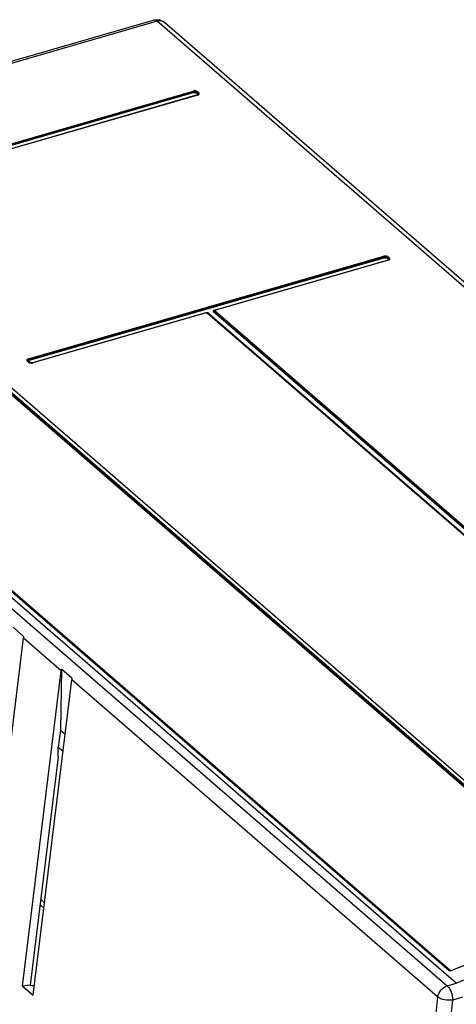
# Model space of a CAD drawing. Header units: inches. Extents: x 0 to 117, y 0 to 83.
# Tile 47 of 57: x 100.52 to 103.63, y 24.04 to 31.05. Entities that reach past the tile are written whole.
import ezdxf

# ---------------------------------------------------------------- set-up
doc = ezdxf.new("R2010")
doc.units = ezdxf.units.IN
doc.header["$LTSCALE"] = 6.431102
doc.header["$MEASUREMENT"] = 0
doc.layers.get('0').update_dxf_attribs({"linetype": 'CONTINUOUS'})

msp = doc.modelspace()

# ---------------------------------------------------------------- linework, layer by layer
at = {"color": 7, "linetype": 'CONTINUOUS'}
for p, q in [((101.4756, 31.0502), (98.4383, 30.1735)), ((101.4974, 31.0428), (98.459, 30.1656)), ((107.9624, 25.4439), (101.4974, 31.0428)), ((108.0139, 25.4352), (101.5489, 31.0341)), ((99.2216, 29.8143), (101.7549, 30.5456)), ((101.7579, 30.5403), (99.2246, 29.809)), ((101.761, 30.5351), (99.2277, 29.8038)), ((101.7849, 30.5184), (99.2516, 29.7871)), ((101.7871, 30.5177), (99.2538, 29.7864)), ((101.7843, 30.5241), (101.7735, 30.5335)), ((101.7896, 30.5282), (101.7788, 30.5376)), ((101.7841, 30.5417), (101.7949, 30.5323)), ((101.7891, 30.5255), (101.7878, 30.5259)), ((101.7899, 30.5208), (101.7899, 30.5208)), ((101.7966, 30.5305), (101.7949, 30.5323)), ((97.0981, 29.7728), (103.5631, 24.1739)), ((103.6283, 24.1928), (97.1633, 29.7916)), ((98.9936, 29.7026), (104.924, 24.5668)), ((100.5798, 28.638), (103.1131, 29.3693)), ((103.1162, 29.3641), (100.5829, 28.6328)), ((103.1193, 29.3588), (100.586, 28.6275)), ((103.1432, 29.3421), (101.9098, 28.9861)), ((103.1454, 29.3414), (101.912, 28.9853)), ((103.1426, 29.3478), (103.1317, 29.3572)), ((103.1479, 29.3519), (103.1371, 29.3613)), ((103.1424, 29.3654), (103.1532, 29.356)), ((103.1474, 29.3492), (103.146, 29.3496)), ((103.1482, 29.3445), (103.1482, 29.3446)), ((103.1548, 29.3542), (103.1532, 29.356)), ((101.8433, 28.9669), (100.6099, 28.6108)), ((101.8455, 28.9661), (100.6121, 28.6101)), ((101.8468, 28.9664), (101.8461, 28.9657)), ((106.318, 25.099), (101.8539, 28.965)), ((106.3231, 25.0981), (101.859, 28.9641)), ((101.8645, 28.9629), (106.3286, 25.0969)), ((106.3631, 25.1069), (101.8991, 28.9729)), ((101.8996, 28.9762), (101.9013, 28.9757)), ((101.9041, 28.9829), (101.9041, 28.9829)), ((106.3685, 25.111), (101.9044, 28.977)), ((101.9058, 28.9855), (101.9096, 28.9866)), ((101.9097, 28.9811), (106.3738, 25.1151)), ((100.5828, 28.614), (100.572, 28.6234)), ((100.588, 28.6131), (100.5772, 28.6225)), ((100.5827, 28.6213), (100.5935, 28.6119)), ((100.5886, 28.6127), (100.588, 28.6131)), ((100.5908, 28.6116), (100.5886, 28.6127)), ((100.5942, 28.6105), (100.5908, 28.6116)), ((100.6059, 28.6103), (100.6028, 28.6098)), ((100.6059, 28.6103), (100.6097, 28.6114)), ((100.3033, 28.5173), (104.7919, 24.63)), ((100.3097, 28.5218), (104.7983, 24.6346)), ((104.8011, 24.6367), (100.3125, 28.5239)), ((99.0884, 28.1705), (103.577, 24.2833)), ((103.5797, 24.283), (99.0911, 28.1703)), ((103.5862, 24.282), (99.0976, 28.1692)), ((100.5457, 26.6623), (100.4704, 26.7275)), ((100.2703, 24.4052), (100.544, 26.6508)), ((100.8127, 26.4181), (100.544, 26.6508)), ((100.539, 24.1725), (100.8127, 26.4181)), ((100.8148, 26.4292), (100.8078, 25.9944)), ((100.8901, 26.364), (100.8148, 26.4292)), ((100.6147, 24.1068), (100.8885, 26.3525)), ((103.4954, 24.0948), (100.8885, 26.3525)), ((100.8078, 25.9944), (100.7928, 25.8745)), ((100.8078, 25.9944), (100.8413, 25.9654)), ((100.7915, 25.8042), (100.7928, 25.8744)), ((100.7928, 25.8744), (100.8266, 25.8451)), ((100.7915, 25.8041), (100.5936, 24.1781)), ((100.6678, 24.7879), (100.6949, 24.7644)), ((100.6903, 24.7265), (100.6632, 24.7499)), ((103.5631, 24.1739), (103.6283, 24.1928)), ((100.5936, 24.1781), (100.539, 24.1725)), ((100.539, 24.1725), (100.6147, 24.1068)), ((103.4954, 24.0948), (103.2254, 21.6666)), ((103.3333, 21.6533), (103.6025, 24.0728)), ((103.6724, 24.093), (103.6025, 24.0728))]:
    msp.add_line(p, q, dxfattribs=at)
for points in [[(101.7577, 30.5411), (101.7574, 30.5418), (101.7571, 30.5425), (101.7567, 30.5431), (101.7564, 30.5437), (101.756, 30.5443), (101.7556, 30.5448), (101.7553, 30.5452), (101.7549, 30.5456)], [(101.761, 30.5351), (101.7605, 30.5357), (101.76, 30.5362), (101.7596, 30.5368), (101.7592, 30.5374), (101.759, 30.5379), (101.7587, 30.5385), (101.7584, 30.5391), (101.7582, 30.5397), (101.7577, 30.5411)], [(101.7783, 30.5369), (101.7778, 30.5363), (101.7773, 30.5357), (101.7767, 30.5352), (101.7761, 30.5348), (101.7755, 30.5343), (101.7748, 30.534), (101.7741, 30.5337), (101.7735, 30.5335)], [(101.7841, 30.5417), (101.7834, 30.5414), (101.7828, 30.5411), (101.7821, 30.5408), (101.7815, 30.5404), (101.7809, 30.5399), (101.7803, 30.5394), (101.7797, 30.5388), (101.7792, 30.5382), (101.7783, 30.5369)], [(101.7843, 30.5241), (101.7852, 30.5244), (101.7861, 30.5248), (101.7868, 30.5253), (101.7874, 30.5257), (101.7879, 30.5261), (101.7883, 30.5266), (101.7888, 30.5271), (101.7892, 30.5276), (101.7896, 30.5282)], [(101.7899, 30.5208), (101.7897, 30.5206), (101.7894, 30.5204), (101.789, 30.5202), (101.7886, 30.5199), (101.788, 30.5196), (101.7874, 30.5193), (101.7866, 30.519), (101.7858, 30.5187), (101.7849, 30.5184)], [(101.7871, 30.5177), (101.7867, 30.518), (101.7863, 30.5182), (101.7859, 30.5184), (101.7856, 30.5184), (101.7852, 30.5185), (101.7849, 30.5184)], [(101.7896, 30.5282), (101.7901, 30.5288), (101.7906, 30.5294), (101.7911, 30.53), (101.7917, 30.5305), (101.7923, 30.531), (101.7929, 30.5314), (101.7936, 30.5318), (101.7943, 30.532), (101.7949, 30.5323)], [(103.116, 29.3648), (103.1157, 29.3655), (103.1154, 29.3662), (103.115, 29.3668), (103.1147, 29.3674), (103.1143, 29.368), (103.1139, 29.3685), (103.1135, 29.3689), (103.1131, 29.3693)], [(103.1193, 29.3588), (103.1187, 29.3594), (103.1183, 29.3599), (103.1178, 29.3606), (103.1175, 29.3611), (103.1172, 29.3616), (103.117, 29.3622), (103.1167, 29.3628), (103.1164, 29.3634), (103.116, 29.3648)], [(103.1366, 29.3606), (103.1361, 29.36), (103.1356, 29.3595), (103.135, 29.3589), (103.1344, 29.3585), (103.1337, 29.358), (103.1331, 29.3577), (103.1324, 29.3574), (103.1317, 29.3572)], [(103.1424, 29.3654), (103.1417, 29.3651), (103.141, 29.3648), (103.1404, 29.3645), (103.1397, 29.3641), (103.1391, 29.3636), (103.1385, 29.3631), (103.138, 29.3625), (103.1375, 29.3619), (103.1366, 29.3606)], [(103.1426, 29.3478), (103.1435, 29.3481), (103.1443, 29.3485), (103.145, 29.349), (103.1456, 29.3494), (103.1461, 29.3498), (103.1466, 29.3503), (103.1471, 29.3508), (103.1475, 29.3513), (103.1479, 29.3519)], [(103.1482, 29.3445), (103.148, 29.3444), (103.1477, 29.3441), (103.1473, 29.3439), (103.1468, 29.3436), (103.1463, 29.3433), (103.1456, 29.343), (103.1449, 29.3427), (103.1441, 29.3424), (103.1432, 29.3421)], [(103.1454, 29.3414), (103.145, 29.3417), (103.1446, 29.3419), (103.1442, 29.3421), (103.1438, 29.3421), (103.1435, 29.3422), (103.1432, 29.3421)], [(103.1479, 29.3519), (103.1483, 29.3525), (103.1488, 29.3531), (103.1494, 29.3537), (103.1499, 29.3542), (103.1506, 29.3547), (103.1512, 29.3551), (103.1519, 29.3555), (103.1525, 29.3558), (103.1532, 29.356)], [(101.8455, 28.9661), (101.8451, 28.9664), (101.8447, 28.9667), (101.8443, 28.9668), (101.844, 28.9669), (101.8436, 28.9669), (101.8433, 28.9669)], [(101.8455, 28.9661), (101.8465, 28.9663), (101.8475, 28.9665), (101.8485, 28.9665), (101.8495, 28.9665), (101.8505, 28.9664), (101.8515, 28.9662), (101.8523, 28.9659), (101.8531, 28.9655), (101.8539, 28.965)], [(101.859, 28.9641), (101.8588, 28.9643), (101.8583, 28.9647), (101.8577, 28.9649), (101.8572, 28.9651), (101.8565, 28.9652), (101.8559, 28.9653), (101.8552, 28.9652), (101.8546, 28.9652), (101.8539, 28.965)], [(101.9039, 28.9764), (101.9034, 28.9758), (101.9029, 28.9752), (101.9023, 28.9747), (101.9017, 28.9742), (101.9011, 28.9738), (101.9004, 28.9734), (101.8997, 28.9731), (101.8991, 28.9729)], [(101.9097, 28.9811), (101.909, 28.9809), (101.9084, 28.9806), (101.9077, 28.9802), (101.9071, 28.9798), (101.9065, 28.9794), (101.9059, 28.9788), (101.9053, 28.9783), (101.9048, 28.9777), (101.9039, 28.9764)], [(101.9058, 28.9855), (101.9062, 28.9852), (101.9066, 28.985), (101.9069, 28.9849)], [(101.9097, 28.9811), (101.9093, 28.9816), (101.909, 28.9821), (101.9089, 28.9826), (101.909, 28.9831), (101.9092, 28.9836), (101.9096, 28.9841), (101.9102, 28.9845), (101.911, 28.9849), (101.912, 28.9853)], [(101.9098, 28.9861), (101.9101, 28.9861), (101.9104, 28.9861), (101.9108, 28.986), (101.9112, 28.9859), (101.9116, 28.9856), (101.912, 28.9853)], [(100.5772, 28.6225), (100.5769, 28.6227), (100.5764, 28.623), (100.5758, 28.6233), (100.5753, 28.6235), (100.5747, 28.6236), (100.574, 28.6236), (100.5734, 28.6236), (100.5727, 28.6235), (100.572, 28.6234)], [(100.5827, 28.6213), (100.5817, 28.6211), (100.5809, 28.621), (100.5802, 28.6211), (100.5796, 28.6212), (100.5791, 28.6213), (100.5786, 28.6215), (100.5782, 28.6217), (100.5777, 28.622), (100.5775, 28.6222)], [(100.5798, 28.638), (100.5802, 28.6376), (100.5806, 28.6372), (100.581, 28.6367), (100.5814, 28.6361), (100.5817, 28.6355), (100.5821, 28.6349), (100.5824, 28.6342), (100.5827, 28.6335)], [(100.5827, 28.6335), (100.5832, 28.632), (100.5835, 28.6313), (100.5838, 28.6306), (100.5841, 28.63), (100.5845, 28.6294), (100.5848, 28.6288), (100.5852, 28.6283), (100.5856, 28.6279), (100.586, 28.6275)], [(100.5828, 28.614), (100.5835, 28.6141), (100.5842, 28.6142), (100.5848, 28.6143), (100.5855, 28.6142), (100.5861, 28.6141), (100.5867, 28.6139), (100.5872, 28.6137), (100.5877, 28.6133), (100.588, 28.6131)], [(100.5899, 28.6119), (100.5902, 28.6118), (100.5908, 28.6117), (100.5915, 28.6117), (100.5921, 28.6117), (100.5928, 28.6118), (100.5935, 28.6119)], [(100.6099, 28.6108), (100.6102, 28.6109), (100.6105, 28.6109), (100.6109, 28.6108), (100.6113, 28.6106), (100.6117, 28.6104), (100.6121, 28.6101)], [(103.5795, 24.2832), (103.5794, 24.2833), (103.5791, 24.2834), (103.5788, 24.2835), (103.5784, 24.2835), (103.5781, 24.2835), (103.5777, 24.2835), (103.5774, 24.2834), (103.577, 24.2833)], [(103.5938, 24.2827), (103.5934, 24.2825), (103.5916, 24.2819), (103.5895, 24.2815), (103.5875, 24.2813), (103.5856, 24.2813), (103.5837, 24.2815), (103.5822, 24.2818), (103.5809, 24.2823), (103.58, 24.2828), (103.5797, 24.283)], [(103.5862, 24.282), (103.5854, 24.2817), (103.5846, 24.2815), (103.5841, 24.2814)], [(103.5938, 24.2827), (103.5938, 24.2827), (103.594, 24.2827), (103.5941, 24.2827), (103.5943, 24.2826), (103.5945, 24.2825), (103.5947, 24.2824)]]:
    msp.add_lwpolyline(points, dxfattribs=at)
for centre, radius, start, end in [((101.4974, 30.9746), 0.0787, 66.99386, 80.02607), ((101.497, 30.9739), 0.0796, 49.1397, 66.91231), ((100.6004, 28.6354), 0.0257, 256.11033, 260.84001), ((100.6031, 28.6411), 0.0323, 282.6218, 286.05651), ((103.5859, 24.2863), 0.00609, 316.36627, 325.2926), ((101.1583, 33.737), 9.5753, 266.61721, 266.79671)]:
    msp.add_arc(centre, radius, start, end, dxfattribs=at)
for centre in [(100.5722, 26.6959), (100.9167, 26.3976)]:
    msp.add_ellipse(centre, major_axis=(0.0236, 0.0832), ratio=0.213614, start_param=-4.237612, end_param=-4.080521, dxfattribs=at)
for points in [[(101.4756, 31.0502), (101.4869, 31.0535), (101.4994, 31.0542), (101.511, 31.0521)], [(101.761, 30.5351), (101.765, 30.5363), (101.7703, 30.5362), (101.7735, 30.5335)], [(101.7788, 30.5376), (101.7747, 30.5411), (101.766, 30.5437), (101.7626, 30.5394)], [(103.1193, 29.3588), (103.1233, 29.36), (103.1286, 29.3599), (103.1317, 29.3572)], [(103.1371, 29.3613), (103.1329, 29.3648), (103.1243, 29.3674), (103.1209, 29.3631)], [(101.859, 28.9641), (101.8564, 28.9664), (101.8524, 28.9686), (101.849, 28.9676)], [(101.8645, 28.9629), (101.8608, 28.9662), (101.8554, 28.9683), (101.8504, 28.9679)], [(100.5828, 28.614), (100.5877, 28.6098), (100.5949, 28.6086), (100.6013, 28.6086)], [(100.6099, 28.6108), (100.6055, 28.6095), (100.6008, 28.6093), (100.5963, 28.6101)], [(100.8127, 26.4181), (100.8131, 26.4219), (100.8139, 26.4256), (100.8148, 26.4292)], [(103.577, 24.2833), (103.5804, 24.2804), (103.5873, 24.2789), (103.5903, 24.2821)], [(103.4954, 24.0948), (103.4996, 24.1292), (103.5297, 24.1643), (103.5631, 24.1739)]]:
    msp.add_open_spline(points, degree=3, dxfattribs=at)
for points, knots in [([(101.4974, 31.0428), (101.4956, 31.0443), (101.4895, 31.0491), (101.4808, 31.0517), (101.4756, 31.0502)], [0, 0, 0, 0, 0.303383, 1, 1, 1, 1]), ([(101.5489, 31.0341), (101.5392, 31.0426), (101.5196, 31.0476), (101.5021, 31.0441), (101.4974, 31.0428)], [0, 0, 0, 0, 0.724718, 1, 1, 1, 1]), ([(101.7841, 30.5417), (101.7825, 30.543), (101.7734, 30.5477), (101.7625, 30.5478), (101.7549, 30.5456)], [0, 0, 0, 0, 0.210595, 1, 1, 1, 1]), ([(101.7843, 30.5241), (101.7852, 30.5233), (101.7854, 30.5197), (101.7825, 30.5183), (101.781, 30.5179)], [0, 0, 0, 0, 0.418802, 1, 1, 1, 1]), ([(101.7871, 30.5177), (101.7906, 30.5187), (101.7973, 30.5208), (101.798, 30.5285), (101.7966, 30.5305)], [0, 0, 0, 0, 0.599636, 1, 1, 1, 1]), ([(101.7904, 30.5207), (101.7913, 30.5213), (101.7937, 30.5237), (101.7904, 30.5252), (101.7891, 30.5255)], [0, 0, 0, 0, 0.453472, 1, 1, 1, 1]), ([(103.1424, 29.3654), (103.1408, 29.3667), (103.1317, 29.3714), (103.1207, 29.3715), (103.1131, 29.3693)], [0, 0, 0, 0, 0.210595, 1, 1, 1, 1]), ([(103.1426, 29.3478), (103.1434, 29.347), (103.1437, 29.3434), (103.1408, 29.342), (103.1392, 29.3416)], [0, 0, 0, 0, 0.418802, 1, 1, 1, 1]), ([(103.1454, 29.3414), (103.1489, 29.3424), (103.1556, 29.3445), (103.1562, 29.3522), (103.1548, 29.3542)], [0, 0, 0, 0, 0.599636, 1, 1, 1, 1]), ([(103.1487, 29.3444), (103.1495, 29.345), (103.1519, 29.3474), (103.1486, 29.3489), (103.1474, 29.3492)], [0, 0, 0, 0, 0.453472, 1, 1, 1, 1]), ([(101.849, 28.9676), (101.8486, 28.9675), (101.8478, 28.9672), (101.8471, 28.9667), (101.8468, 28.9664)], [0, 0, 0, 0, 0.486722, 1, 1, 1, 1]), ([(101.9058, 28.9855), (101.9027, 28.9846), (101.8983, 28.9838), (101.8949, 28.9777), (101.8982, 28.9765), (101.8996, 28.9762)], [0, 0, 0, 0, 0.578791, 0.747681, 1, 1, 1, 1]), ([(101.9044, 28.977), (101.9034, 28.9778), (101.9014, 28.9798), (101.903, 28.9826), (101.904, 28.983)], [0, 0, 0, 0, 0.540736, 1, 1, 1, 1]), ([(101.9098, 28.9861), (101.9087, 28.9858), (101.9067, 28.9849), (101.9049, 28.9836), (101.9041, 28.9828)], [0, 0, 0, 0, 0.498925, 1, 1, 1, 1]), ([(100.5798, 28.638), (100.576, 28.6369), (100.5677, 28.634), (100.5699, 28.6252), (100.572, 28.6234)], [0, 0, 0, 0, 0.586343, 1, 1, 1, 1]), ([(100.5829, 28.6328), (100.5802, 28.632), (100.5759, 28.6314), (100.5742, 28.6254), (100.5777, 28.625), (100.5792, 28.6247)], [0, 0, 0, 0, 0.549079, 0.701274, 1, 1, 1, 1]), ([(100.5827, 28.6213), (100.5818, 28.6221), (100.5815, 28.6257), (100.5845, 28.6271), (100.586, 28.6275)], [0, 0, 0, 0, 0.418802, 1, 1, 1, 1]), ([(100.5998, 28.6099), (100.5985, 28.6101), (100.5964, 28.6105), (100.5942, 28.6113), (100.5935, 28.6119)], [0, 0, 0, 0, 0.564726, 1, 1, 1, 1]), ([(100.6013, 28.6086), (100.6028, 28.6086), (100.6058, 28.6088), (100.6088, 28.6093), (100.6102, 28.6096)], [0, 0, 0, 0, 0.509119, 1, 1, 1, 1]), ([(104.7921, 24.629), (104.6919, 24.6127), (104.2831, 24.5331), (103.8845, 24.4035), (103.5938, 24.2827)], [0, 0, 0, 0, 0.243876, 1, 1, 1, 1]), ([(104.7964, 24.6292), (104.6959, 24.613), (104.286, 24.5333), (103.8862, 24.4035), (103.5947, 24.2824)], [0, 0, 0, 0, 0.243848, 1, 1, 1, 1]), ([(103.628, 24.1931), (103.7343, 24.2385), (104.1536, 24.4024), (104.5928, 24.5174), (104.9236, 24.5671)], [0, 0, 0, 0, 0.256903, 1, 1, 1, 1]), ([(103.5936, 24.2831), (103.6485, 24.3059), (103.8665, 24.3925), (104.0899, 24.4658), (104.2588, 24.5122)], [0, 0, 0, 0, 0.253319, 1, 1, 1, 1]), ([(103.5631, 24.1739), (103.5761, 24.1627), (103.594, 24.1287), (103.6023, 24.0925), (103.6025, 24.0728)], [0, 0, 0, 0, 0.466658, 1, 1, 1, 1]), ([(103.6025, 24.0728), (103.5829, 24.0697), (103.5455, 24.0718), (103.5087, 24.0837), (103.4954, 24.0948)], [0, 0, 0, 0, 0.534547, 1, 1, 1, 1])]:
    msp.add_open_spline(points, degree=3, knots=knots, dxfattribs=at)

doc.saveas('drawing.dxf')
